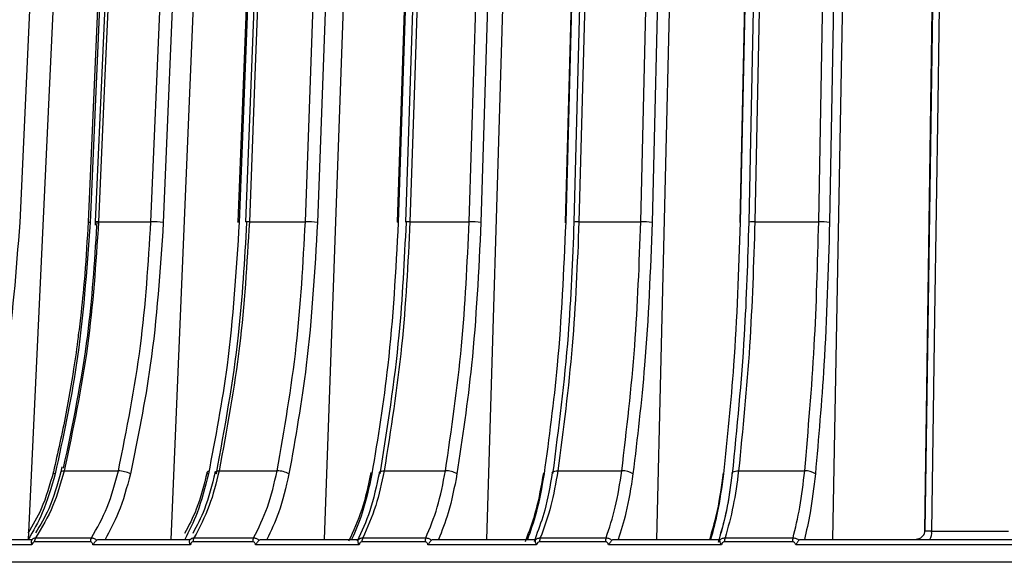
# Model space of a CAD drawing. Header units: millimetres. Extents: x -210 to 108, y -697 to -158.
# Tile 14 of 24: x -104 to -48, y -440 to -410. Entities that reach past the tile are written whole.
import ezdxf

# ---------------------------------------------------------------- set-up
doc = ezdxf.new("R2010")
doc.units = ezdxf.units.MM

msp = doc.modelspace()

# ---------------------------------------------------------------- linework, layer by layer
at = {"color": 7, "linetype": 'Continuous', "lineweight": 25}
for p, q in [((-103.558, -439.147), (-101.006, -384.334)), ((-95.449, -439.147), (-93.176, -384.334)), ((-86.741, -439.147), (-84.767, -384.334)), ((-77.513, -439.147), (-75.855, -384.334)), ((-67.847, -439.147), (-66.521, -384.334)), ((-57.831, -439.147), (-56.849, -384.334)), ((-99.767, -421.087), (-99.778, -421.264)), ((-99.672, -421.307), (-99.655, -421.11)), ((-99.582, -421.075), (-96.603, -421.075)), ((-91.01, -421.075), (-87.823, -421.075)), ((-81.879, -421.075), (-78.512, -421.075)), ((-72.271, -421.075), (-68.755, -421.075)), ((-62.273, -421.075), (-58.641, -421.075)), ((-101.665, -435.007), (-101.728, -435.301)), ((-101.537, -435.245), (-98.454, -435.245)), ((-92.729, -435.245), (-89.431, -435.245)), ((-83.346, -435.245), (-79.862, -435.245)), ((-73.473, -435.245), (-69.835, -435.245)), ((-63.199, -435.245), (-59.44, -435.245)), ((-52.618, -438.661), (-52.615, -438.647)), ((-52.229, -438.682), (-47.855, -438.682)), ((-108.141, -439.147), (-103.346, -439.147)), ((-100.049, -439.28), (-103.223, -439.28)), ((-103.162, -439.06), (-99.991, -439.06)), ((-99.547, -439.147), (-94.38, -439.147)), ((-90.816, -439.28), (-94.211, -439.28)), ((-94.158, -439.06), (-90.765, -439.06)), ((-90.315, -439.147), (-84.824, -439.147)), ((-81.025, -439.28), (-84.611, -439.28)), ((-84.566, -439.06), (-80.982, -439.06)), ((-80.531, -439.147), (-74.765, -439.147)), ((-74.706, -438.932), (-74.825, -439.287)), ((-70.765, -439.28), (-74.509, -439.28)), ((-74.472, -439.06), (-70.731, -439.06)), ((-70.282, -439.147), (-64.293, -439.147)), ((-60.129, -439.28), (-63.998, -439.28)), ((-63.969, -439.06), (-60.103, -439.06)), ((-59.661, -439.147), (-44.655, -439.147)), ((-103.367, -439.447), (-108.504, -439.447)), ((-94.366, -439.447), (-99.901, -439.447)), ((-84.775, -439.447), (-90.658, -439.447)), ((-74.681, -439.447), (-80.858, -439.447)), ((-64.175, -439.447), (-70.591, -439.447)), ((-44.695, -439.447), (-59.949, -439.447))]:
    msp.add_line(p, q, dxfattribs=at)
at = {"color": 7, "linetype": 'Continuous', "lineweight": 25, "flags": 128}
for points in [[(-102.304, -383.257), (-103.291, -404.454), (-104.066, -421.11)], [(-98.51, -383.233), (-99.318, -401.569), (-100.178, -421.087)], [(-98.396, -383.257), (-99.33, -404.454), (-100.064, -421.11)], [(-98.109, -383.234), (-98.912, -401.569), (-99.767, -421.087)], [(-97.924, -383.222), (-98.488, -396.092), (-98.852, -404.42), (-99.217, -412.748), (-99.582, -421.075)], [(-96.603, -421.075), (-96.069, -408.205), (-95.724, -399.878), (-95.379, -391.55), (-95.033, -383.222)], [(-94.332, -383.257), (-95.211, -404.454), (-95.902, -421.11)], [(-90.205, -383.235), (-90.916, -401.57), (-91.673, -421.088)], [(-90.121, -383.257), (-90.943, -404.454), (-91.589, -421.11)], [(-89.774, -383.235), (-90.48, -401.57), (-91.232, -421.088)], [(-89.552, -383.222), (-90.048, -396.092), (-90.369, -404.42), (-90.689, -412.748), (-91.01, -421.075)], [(-87.823, -421.075), (-87.36, -408.205), (-87.06, -399.878), (-86.76, -391.55), (-86.46, -383.222)], [(-85.771, -383.257), (-86.535, -404.454), (-87.135, -421.11)], [(-81.351, -383.236), (-81.959, -401.572), (-82.606, -421.09)], [(-81.294, -383.257), (-81.997, -404.454), (-82.549, -421.11)], [(-80.895, -383.236), (-81.498, -401.572), (-82.139, -421.09)], [(-80.634, -383.222), (-81.057, -396.092), (-81.331, -404.42), (-81.605, -412.748), (-81.879, -421.075)], [(-78.512, -421.075), (-78.123, -408.205), (-77.871, -399.878), (-77.62, -391.55), (-77.368, -383.222)], [(-76.698, -383.257), (-77.339, -404.454), (-77.843, -421.11)], [(-72.028, -383.238), (-72.528, -401.573), (-73.059, -421.091)], [(-71.995, -383.257), (-72.573, -404.454), (-73.026, -421.11)], [(-71.551, -383.238), (-72.045, -401.573), (-72.571, -421.091)], [(-71.251, -383.222), (-71.597, -396.092), (-71.822, -404.42), (-72.046, -412.748), (-72.271, -421.075)], [(-68.755, -421.075), (-68.444, -408.205), (-68.243, -399.878), (-68.041, -391.55), (-67.84, -383.222)], [(-67.195, -383.257), (-67.708, -404.454), (-68.111, -421.11)], [(-62.321, -383.239), (-62.708, -401.575), (-63.119, -421.093)], [(-62.309, -383.257), (-62.756, -404.454), (-63.107, -421.11)], [(-61.828, -383.239), (-62.208, -401.575), (-62.613, -421.093)], [(-61.487, -383.222), (-61.754, -396.092), (-61.927, -404.42), (-62.1, -412.748), (-62.273, -421.075)], [(-58.641, -421.075), (-58.41, -408.205), (-58.261, -399.878), (-58.112, -391.55), (-57.963, -383.222)], [(-57.348, -383.257), (-57.728, -404.454), (-58.026, -421.11)], [(-52.615, -438.647), (-52.169, -407.629), (-51.818, -383.257)], [(-51.812, -383.241), (-52.201, -410.265), (-52.609, -438.663)], [(-51.431, -383.222), (-51.702, -402.078), (-51.878, -414.28), (-52.053, -426.481), (-52.229, -438.682)], [(-91.589, -421.11), (-91.636, -421.103), (-91.665, -421.097), (-91.675, -421.091), (-91.673, -421.088)], [(-82.549, -421.11), (-82.587, -421.103), (-82.607, -421.097), (-82.608, -421.091), (-82.606, -421.09)], [(-73.026, -421.11), (-73.056, -421.103), (-73.066, -421.097), (-73.059, -421.091)], [(-72.539, -421.11), (-72.568, -421.103), (-72.578, -421.097), (-72.571, -421.091)], [(-63.107, -421.11), (-63.127, -421.103), (-63.129, -421.097), (-63.119, -421.093)], [(-62.602, -421.11), (-62.622, -421.103), (-62.623, -421.097), (-62.613, -421.093)], [(-102.051, -435.421), (-102.101, -435.387), (-102.135, -435.354), (-102.151, -435.323), (-102.15, -435.3)], [(-101.728, -435.301), (-101.726, -435.296), (-101.704, -435.274), (-101.664, -435.258), (-101.608, -435.248), (-101.537, -435.245)], [(-93.338, -435.421), (-93.381, -435.387), (-93.407, -435.354), (-93.414, -435.323), (-93.412, -435.315)], [(-92.886, -435.421), (-92.929, -435.387), (-92.954, -435.354), (-92.961, -435.323), (-92.948, -435.296), (-92.917, -435.274), (-92.869, -435.258), (-92.806, -435.248), (-92.729, -435.245)], [(-83.566, -435.421), (-83.601, -435.387), (-83.617, -435.354), (-83.615, -435.323), (-83.594, -435.296), (-83.554, -435.274), (-83.499, -435.258), (-83.428, -435.248), (-83.346, -435.245)], [(-73.753, -435.421), (-73.78, -435.387), (-73.788, -435.354), (-73.777, -435.323), (-73.747, -435.296), (-73.699, -435.274), (-73.636, -435.258), (-73.56, -435.248), (-73.473, -435.245)], [(-63.538, -435.421), (-63.556, -435.387), (-63.555, -435.354), (-63.535, -435.323), (-63.497, -435.296), (-63.442, -435.274), (-63.372, -435.258), (-63.29, -435.248), (-63.199, -435.245)]]:
    msp.add_lwpolyline(points, dxfattribs=at)
at = {"color": 7, "linetype": 'Continuous', "lineweight": 25}
for centre, radius, start, end in [((-100.08, -420.894), 0.216, 242.9757, 274.0476), ((-99.634, -421.743), 0.67, 85.5785, 101.4802), ((-96.609, -428.328), 7.253, 84.4076, 89.954), ((-91.065, -422.037), 0.963, 86.7083, 99.9768), ((-87.799, -427.484), 6.408, 84.0466, 90.2126), ((-81.936, -422.395), 1.321, 87.4964, 98.8456), ((-78.463, -426.628), 5.553, 83.5875, 90.5112), ((-72.345, -422.52), 1.446, 87.0615, 99.0039), ((-68.684, -425.776), 4.701, 82.9973, 90.8748), ((-62.348, -422.952), 1.878, 87.7051, 98.1319), ((-58.55, -424.945), 3.871, 82.2254, 91.3413), ((-98.469, -436.711), 1.466, 61.6123, 89.4263), ((-93.302, -435.386), 0.131, 93.7659, 147.3259), ((-89.417, -436.563), 1.318, 60.0252, 90.5971), ((-79.823, -436.411), 1.167, 58.0442, 91.8858), ((-69.775, -436.259), 1.016, 55.5644, 93.3659), ((-59.362, -436.108), 0.867, 52.4415, 95.1337), ((-52.865, -438.787), 0.645, 326.0032, 9.3858), ((-102.825, -439.271), 0.398, 147.9393, 181.2873), ((-99.638, -439.27), 0.411, 149.1734, 181.3144), ((-93.772, -439.269), 0.44, 151.4865, 181.3403), ((-90.357, -439.269), 0.459, 152.8566, 181.3413), ((-84.11, -439.268), 0.501, 155.4057, 181.3171), ((-80.494, -439.268), 0.531, 156.9045, 181.2884), ((-73.912, -439.267), 0.597, 159.6723, 181.2098), ((-70.119, -439.267), 0.646, 161.2874, 181.1501), ((-63.237, -439.266), 0.761, 164.2471, 181.0175), ((-59.278, -439.266), 0.851, 165.9607, 180.9288)]:
    msp.add_arc(centre, radius, start, end, dxfattribs=at)
for points, knots in [([(-104.066, -421.11), (-104.269, -423.843), (-104.632, -428.727), (-105.696, -433.375), (-106.164, -435.421)], [0, 0, 0, 0, 0.559687, 1, 1, 1, 1]), ([(-100.064, -421.11), (-100.257, -423.843), (-100.601, -428.727), (-101.607, -433.375), (-102.051, -435.421)], [0, 0, 0, 0, 0.559687, 1, 1, 1, 1]), ([(-101.571, -435.096), (-101.048, -432.592), (-100.108, -428.097), (-99.806, -423.392), (-99.672, -421.307)], [0, 0, 0, 0, 0.557039, 1, 1, 1, 1]), ([(-99.582, -421.075), (-99.74, -423.446), (-100.063, -428.282), (-101.04, -432.894), (-101.537, -435.245)], [0, 0, 0, 0, 0.490197, 1, 1, 1, 1]), ([(-100.178, -421.087), (-100.232, -422.079), (-100.327, -423.794), (-100.536, -425.947), (-100.679, -427.104), (-100.734, -427.55)], [0, 0, 0, 0, 0.457838, 0.79108, 1, 1, 1, 1]), ([(-98.454, -435.245), (-97.983, -432.894), (-97.058, -428.282), (-96.753, -423.446), (-96.603, -421.075)], [0, 0, 0, 0, 0.509803, 1, 1, 1, 1]), ([(-95.902, -421.11), (-96.083, -423.843), (-96.407, -428.727), (-97.354, -433.375), (-97.772, -435.421)], [0, 0, 0, 0, 0.559687, 1, 1, 1, 1]), ([(-91.589, -421.11), (-91.758, -423.843), (-92.061, -428.727), (-92.947, -433.375), (-93.338, -435.421)], [0, 0, 0, 0, 0.559687, 1, 1, 1, 1]), ([(-92.886, -435.421), (-92.406, -432.81), (-91.548, -428.144), (-91.271, -423.26), (-91.15, -421.11)], [0, 0, 0, 0, 0.559687, 1, 1, 1, 1]), ([(-91.01, -421.075), (-91.149, -423.446), (-91.433, -428.282), (-92.292, -432.894), (-92.729, -435.245)], [0, 0, 0, 0, 0.490197, 1, 1, 1, 1]), ([(-89.431, -435.245), (-89.021, -432.894), (-88.218, -428.282), (-87.953, -423.446), (-87.823, -421.075)], [0, 0, 0, 0, 0.509803, 1, 1, 1, 1]), ([(-87.135, -421.11), (-87.292, -423.843), (-87.573, -428.727), (-88.396, -433.375), (-88.758, -435.421)], [0, 0, 0, 0, 0.559687, 1, 1, 1, 1]), ([(-82.549, -421.11), (-82.694, -423.843), (-82.953, -428.727), (-83.71, -433.375), (-84.044, -435.421)], [0, 0, 0, 0, 0.5596873, 1, 1, 1, 1]), ([(-83.566, -435.421), (-83.156, -432.81), (-82.423, -428.144), (-82.188, -423.26), (-82.084, -421.11)], [0, 0, 0, 0, 0.559687, 1, 1, 1, 1]), ([(-81.879, -421.075), (-81.997, -423.446), (-82.24, -428.282), (-82.973, -432.894), (-83.346, -435.245)], [0, 0, 0, 0, 0.490197, 1, 1, 1, 1]), ([(-79.862, -435.245), (-79.518, -432.894), (-78.844, -428.282), (-78.622, -423.446), (-78.512, -421.075)], [0, 0, 0, 0, 0.509803, 1, 1, 1, 1]), ([(-77.843, -421.11), (-77.975, -423.843), (-78.211, -428.727), (-78.902, -433.375), (-79.206, -435.421)], [0, 0, 0, 0, 0.559687, 1, 1, 1, 1]), ([(-73.026, -421.11), (-73.145, -423.843), (-73.358, -428.727), (-73.98, -433.375), (-74.254, -435.421)], [0, 0, 0, 0, 0.559687, 1, 1, 1, 1]), ([(-73.753, -435.421), (-73.417, -432.81), (-72.817, -428.144), (-72.624, -423.26), (-72.539, -421.11)], [0, 0, 0, 0, 0.559687, 1, 1, 1, 1]), ([(-72.271, -421.075), (-72.368, -423.446), (-72.566, -428.282), (-73.167, -432.894), (-73.473, -435.245)], [0, 0, 0, 0, 0.4901968, 1, 1, 1, 1]), ([(-69.835, -435.245), (-69.56, -432.894), (-69.021, -428.282), (-68.843, -423.446), (-68.755, -421.075)], [0, 0, 0, 0, 0.509803, 1, 1, 1, 1]), ([(-68.111, -421.11), (-68.216, -423.843), (-68.405, -428.727), (-68.957, -433.375), (-69.201, -435.421)], [0, 0, 0, 0, 0.5596873, 1, 1, 1, 1]), ([(-63.107, -421.11), (-63.199, -423.843), (-63.363, -428.727), (-63.845, -433.375), (-64.057, -435.421)], [0, 0, 0, 0, 0.559687, 1, 1, 1, 1]), ([(-63.538, -435.421), (-63.279, -432.81), (-62.817, -428.144), (-62.668, -423.26), (-62.602, -421.11)], [0, 0, 0, 0, 0.5596873, 1, 1, 1, 1]), ([(-62.273, -421.075), (-62.348, -423.446), (-62.5, -428.282), (-62.963, -432.894), (-63.199, -435.245)], [0, 0, 0, 0, 0.490197, 1, 1, 1, 1]), ([(-59.44, -435.245), (-59.236, -432.894), (-58.837, -428.282), (-58.705, -423.446), (-58.641, -421.075)], [0, 0, 0, 0, 0.509803, 1, 1, 1, 1]), ([(-58.026, -421.11), (-58.105, -423.843), (-58.244, -428.727), (-58.654, -433.375), (-58.834, -435.421)], [0, 0, 0, 0, 0.5596873, 1, 1, 1, 1]), ([(-100.734, -427.55), (-100.737, -427.577), (-100.813, -428.211), (-101.034, -429.703), (-101.467, -432.279), (-101.903, -434.208), (-102.15, -435.301)], [0, 0, 0, 0, 0.010078, 0.239678, 0.569044, 1, 1, 1, 1]), ([(-102.151, -435.305), (-102.355, -436.036), (-102.715, -437.328), (-103.331, -438.339), (-103.598, -438.777)], [0, 0, 0, 0, 0.565886, 1, 1, 1, 1]), ([(-102.051, -435.421), (-102.268, -436.185), (-102.657, -437.552), (-103.298, -438.659), (-103.581, -439.147)], [0, 0, 0, 0, 0.558156, 1, 1, 1, 1]), ([(-101.729, -435.305), (-101.932, -436.037), (-102.29, -437.329), (-102.902, -438.34), (-103.168, -438.779)], [0, 0, 0, 0, 0.565694, 1, 1, 1, 1]), ([(-101.537, -435.245), (-101.729, -435.928), (-102.127, -437.349), (-102.808, -438.475), (-103.162, -439.06)], [0, 0, 0, 0, 0.480094, 1, 1, 1, 1]), ([(-99.991, -439.06), (-99.668, -438.498), (-99.022, -437.376), (-98.643, -435.955), (-98.454, -435.245)], [0, 0, 0, 0, 0.5, 1, 1, 1, 1]), ([(-97.772, -435.421), (-97.976, -436.185), (-98.343, -437.552), (-98.946, -438.659), (-99.212, -439.147)], [0, 0, 0, 0, 0.558156, 1, 1, 1, 1]), ([(-93.413, -435.318), (-93.593, -436.052), (-93.91, -437.348), (-94.454, -438.362), (-94.69, -438.801)], [0, 0, 0, 0, 0.565876, 1, 1, 1, 1]), ([(-93.338, -435.421), (-93.529, -436.185), (-93.872, -437.552), (-94.436, -438.659), (-94.685, -439.147)], [0, 0, 0, 0, 0.558156, 1, 1, 1, 1]), ([(-92.96, -435.319), (-93.139, -436.053), (-93.454, -437.349), (-93.994, -438.362), (-94.228, -438.801)], [0, 0, 0, 0, 0.566212, 1, 1, 1, 1]), ([(-92.729, -435.245), (-92.898, -435.928), (-93.248, -437.349), (-93.847, -438.475), (-94.158, -439.06)], [0, 0, 0, 0, 0.480094, 1, 1, 1, 1]), ([(-90.765, -439.06), (-90.485, -438.498), (-89.923, -437.376), (-89.595, -435.955), (-89.431, -435.245)], [0, 0, 0, 0, 0.5, 1, 1, 1, 1]), ([(-88.758, -435.421), (-88.936, -436.185), (-89.254, -437.552), (-89.778, -438.659), (-90.009, -439.147)], [0, 0, 0, 0, 0.558156, 1, 1, 1, 1]), ([(-84.098, -435.335), (-84.254, -436.066), (-84.568, -437.533), (-85.1, -438.675), (-85.367, -439.248)], [0, 0, 0, 0, 0.498045, 1, 1, 1, 1]), ([(-84.044, -435.421), (-84.208, -436.185), (-84.501, -437.552), (-84.983, -438.659), (-85.196, -439.147)], [0, 0, 0, 0, 0.558156, 1, 1, 1, 1]), ([(-83.618, -435.336), (-83.78, -436.092), (-84.093, -437.558), (-84.621, -438.697), (-84.877, -439.249)], [0, 0, 0, 0, 0.515281, 1, 1, 1, 1]), ([(-83.346, -435.245), (-83.49, -435.928), (-83.789, -437.349), (-84.3, -438.475), (-84.566, -439.06)], [0, 0, 0, 0, 0.480094, 1, 1, 1, 1]), ([(-80.982, -439.06), (-80.747, -438.498), (-80.275, -437.376), (-80, -435.955), (-79.862, -435.245)], [0, 0, 0, 0, 0.5, 1, 1, 1, 1]), ([(-79.206, -435.421), (-79.355, -436.185), (-79.622, -437.552), (-80.062, -438.659), (-80.256, -439.147)], [0, 0, 0, 0, 0.558156, 1, 1, 1, 1]), ([(-74.29, -435.35), (-74.419, -436.087), (-74.678, -437.56), (-75.118, -438.71), (-75.338, -439.285)], [0, 0, 0, 0, 0.500023, 1, 1, 1, 1]), ([(-74.254, -435.421), (-74.389, -436.185), (-74.629, -437.552), (-75.026, -438.659), (-75.201, -439.147)], [0, 0, 0, 0, 0.558156, 1, 1, 1, 1]), ([(-73.788, -435.351), (-73.914, -436.091), (-74.143, -437.425), (-74.532, -438.468), (-74.706, -438.932)], [0, 0, 0, 0, 0.554518, 1, 1, 1, 1]), ([(-73.473, -435.245), (-73.591, -435.928), (-73.836, -437.349), (-74.255, -438.475), (-74.472, -439.06)], [0, 0, 0, 0, 0.480094, 1, 1, 1, 1]), ([(-70.731, -439.06), (-70.542, -438.498), (-70.165, -437.376), (-69.945, -435.955), (-69.835, -435.245)], [0, 0, 0, 0, 0.5, 1, 1, 1, 1]), ([(-69.201, -435.421), (-69.32, -436.185), (-69.534, -437.552), (-69.885, -438.659), (-70.041, -439.147)], [0, 0, 0, 0, 0.558156, 1, 1, 1, 1]), ([(-64.077, -435.361), (-64.177, -436.104), (-64.369, -437.526), (-64.696, -438.638), (-64.853, -439.17)], [0, 0, 0, 0, 0.522228, 1, 1, 1, 1]), ([(-64.077, -435.361), (-64.176, -436.106), (-64.356, -437.449), (-64.663, -438.501), (-64.8, -438.97)], [0, 0, 0, 0, 0.554011, 1, 1, 1, 1]), ([(-64.057, -435.421), (-64.161, -436.185), (-64.347, -437.552), (-64.653, -438.659), (-64.789, -439.147)], [0, 0, 0, 0, 0.558156, 1, 1, 1, 1]), ([(-63.557, -435.362), (-63.656, -436.103), (-63.855, -437.587), (-64.193, -438.748), (-64.363, -439.328)], [0, 0, 0, 0, 0.499714, 1, 1, 1, 1]), ([(-63.557, -435.362), (-63.655, -436.106), (-63.832, -437.45), (-64.135, -438.502), (-64.27, -438.971)], [0, 0, 0, 0, 0.5539924, 1, 1, 1, 1]), ([(-63.199, -435.245), (-63.29, -435.928), (-63.479, -437.349), (-63.802, -438.475), (-63.969, -439.06)], [0, 0, 0, 0, 0.480094, 1, 1, 1, 1]), ([(-60.103, -439.06), (-59.964, -438.498), (-59.684, -437.376), (-59.521, -435.955), (-59.44, -435.245)], [0, 0, 0, 0, 0.5, 1, 1, 1, 1]), ([(-58.834, -435.421), (-58.922, -436.185), (-59.08, -437.552), (-59.341, -438.659), (-59.456, -439.147)], [0, 0, 0, 0, 0.558156, 1, 1, 1, 1]), ([(-52.618, -438.661), (-52.625, -438.723), (-52.636, -438.817), (-52.701, -438.932), (-52.77, -439.01), (-52.856, -439.073), (-52.947, -439.117), (-53.035, -439.143), (-53.081, -439.146), (-53.104, -439.147)], [0, 0, 0, 0, 0.2108882, 0.3237967, 0.4421753, 0.5681869, 0.703421, 0.848108, 1, 1, 1, 1]), ([(-52.229, -438.682), (-52.291, -438.681), (-52.417, -438.68), (-52.56, -438.673), (-52.599, -438.665), (-52.618, -438.661)], [0, 0, 0, 0, 0.332843, 0.666035, 1, 1, 1, 1]), ([(-103.39, -439.187), (-103.398, -439.203), (-103.415, -439.233), (-103.418, -439.298), (-103.405, -439.372), (-103.38, -439.422), (-103.367, -439.447)], [0, 0, 0, 0, 0.236075, 0.479693, 0.733544, 1, 1, 1, 1]), ([(-103.39, -439.187), (-103.362, -439.153), (-103.32, -439.101), (-103.236, -439.065), (-103.187, -439.061), (-103.162, -439.06)], [0, 0, 0, 0, 0.480439, 0.736529, 1, 1, 1, 1]), ([(-103.346, -439.147), (-103.352, -439.149), (-103.363, -439.152), (-103.381, -439.176), (-103.39, -439.187)], [0, 0, 0, 0, 0.501334, 1, 1, 1, 1]), ([(-103.223, -439.28), (-103.242, -439.284), (-103.281, -439.292), (-103.336, -439.352), (-103.355, -439.411), (-103.367, -439.447)], [0, 0, 0, 0, 0.279609, 0.560001, 1, 1, 1, 1]), ([(-99.901, -439.447), (-99.908, -439.424), (-99.922, -439.377), (-99.958, -439.323), (-100.002, -439.287), (-100.033, -439.282), (-100.049, -439.28)], [0, 0, 0, 0, 0.281116, 0.559961, 0.780263, 1, 1, 1, 1]), ([(-99.991, -439.06), (-99.964, -439.061), (-99.912, -439.065), (-99.807, -439.101), (-99.735, -439.153), (-99.689, -439.187)], [0, 0, 0, 0, 0.263471, 0.5195608, 1, 1, 1, 1]), ([(-99.689, -439.187), (-99.708, -439.203), (-99.747, -439.233), (-99.803, -439.298), (-99.855, -439.372), (-99.885, -439.422), (-99.901, -439.447)], [0, 0, 0, 0, 0.236075, 0.479693, 0.733544, 1, 1, 1, 1]), ([(-99.689, -439.187), (-99.667, -439.176), (-99.624, -439.152), (-99.572, -439.149), (-99.547, -439.147)], [0, 0, 0, 0, 0.498932, 1, 1, 1, 1]), ([(-94.409, -439.187), (-94.415, -439.203), (-94.428, -439.233), (-94.425, -439.298), (-94.407, -439.372), (-94.38, -439.422), (-94.366, -439.447)], [0, 0, 0, 0, 0.236075, 0.479693, 0.733544, 1, 1, 1, 1]), ([(-94.409, -439.187), (-94.377, -439.153), (-94.329, -439.101), (-94.237, -439.065), (-94.185, -439.061), (-94.158, -439.06)], [0, 0, 0, 0, 0.480439, 0.736529, 1, 1, 1, 1]), ([(-94.38, -439.147), (-94.383, -439.149), (-94.389, -439.152), (-94.402, -439.176), (-94.409, -439.187)], [0, 0, 0, 0, 0.501334, 1, 1, 1, 1]), ([(-94.211, -439.28), (-94.232, -439.284), (-94.273, -439.292), (-94.332, -439.352), (-94.353, -439.411), (-94.366, -439.447)], [0, 0, 0, 0, 0.279609, 0.560001, 1, 1, 1, 1]), ([(-90.658, -439.447), (-90.665, -439.424), (-90.68, -439.377), (-90.719, -439.323), (-90.766, -439.287), (-90.799, -439.282), (-90.816, -439.28)], [0, 0, 0, 0, 0.281116, 0.559961, 0.780263, 1, 1, 1, 1]), ([(-90.765, -439.06), (-90.737, -439.061), (-90.681, -439.065), (-90.571, -439.101), (-90.497, -439.153), (-90.449, -439.187)], [0, 0, 0, 0, 0.263471, 0.5195608, 1, 1, 1, 1]), ([(-90.449, -439.187), (-90.467, -439.203), (-90.503, -439.233), (-90.557, -439.298), (-90.61, -439.372), (-90.641, -439.422), (-90.658, -439.447)], [0, 0, 0, 0, 0.236075, 0.479693, 0.733544, 1, 1, 1, 1]), ([(-90.449, -439.187), (-90.429, -439.176), (-90.389, -439.152), (-90.34, -439.149), (-90.315, -439.147)], [0, 0, 0, 0, 0.498932, 1, 1, 1, 1]), ([(-84.838, -439.187), (-84.842, -439.203), (-84.85, -439.233), (-84.842, -439.298), (-84.819, -439.372), (-84.79, -439.422), (-84.775, -439.447)], [0, 0, 0, 0, 0.236075, 0.479693, 0.733544, 1, 1, 1, 1]), ([(-84.838, -439.187), (-84.803, -439.153), (-84.749, -439.101), (-84.65, -439.065), (-84.594, -439.061), (-84.566, -439.06)], [0, 0, 0, 0, 0.480439, 0.736529, 1, 1, 1, 1]), ([(-84.824, -439.147), (-84.825, -439.149), (-84.825, -439.152), (-84.834, -439.176), (-84.838, -439.187)], [0, 0, 0, 0, 0.501334, 1, 1, 1, 1]), ([(-84.611, -439.28), (-84.633, -439.284), (-84.677, -439.292), (-84.739, -439.352), (-84.761, -439.411), (-84.775, -439.447)], [0, 0, 0, 0, 0.279609, 0.560001, 1, 1, 1, 1]), ([(-80.858, -439.447), (-80.866, -439.424), (-80.882, -439.377), (-80.923, -439.323), (-80.972, -439.287), (-81.007, -439.282), (-81.025, -439.28)], [0, 0, 0, 0, 0.281116, 0.559961, 0.780263, 1, 1, 1, 1]), ([(-80.982, -439.06), (-80.953, -439.061), (-80.894, -439.065), (-80.779, -439.101), (-80.704, -439.153), (-80.655, -439.187)], [0, 0, 0, 0, 0.263471, 0.5195608, 1, 1, 1, 1]), ([(-80.655, -439.187), (-80.671, -439.203), (-80.705, -439.233), (-80.756, -439.298), (-80.808, -439.372), (-80.841, -439.422), (-80.858, -439.447)], [0, 0, 0, 0, 0.236075, 0.479693, 0.733544, 1, 1, 1, 1]), ([(-80.655, -439.187), (-80.637, -439.176), (-80.6, -439.152), (-80.554, -439.149), (-80.531, -439.147)], [0, 0, 0, 0, 0.498932, 1, 1, 1, 1]), ([(-74.763, -439.187), (-74.765, -439.203), (-74.768, -439.233), (-74.755, -439.298), (-74.728, -439.372), (-74.697, -439.422), (-74.681, -439.447)], [0, 0, 0, 0, 0.236075, 0.479693, 0.733544, 1, 1, 1, 1]), ([(-74.765, -439.147), (-74.763, -439.149), (-74.758, -439.152), (-74.761, -439.176), (-74.763, -439.187)], [0, 0, 0, 0, 0.501334, 1, 1, 1, 1]), ([(-74.763, -439.187), (-74.725, -439.153), (-74.666, -439.101), (-74.561, -439.065), (-74.502, -439.061), (-74.472, -439.06)], [0, 0, 0, 0, 0.480439, 0.736529, 1, 1, 1, 1]), ([(-74.509, -439.28), (-74.532, -439.284), (-74.578, -439.292), (-74.644, -439.352), (-74.667, -439.411), (-74.681, -439.447)], [0, 0, 0, 0, 0.279609, 0.560001, 1, 1, 1, 1]), ([(-70.591, -439.447), (-70.599, -439.424), (-70.616, -439.377), (-70.658, -439.323), (-70.71, -439.287), (-70.746, -439.282), (-70.765, -439.28)], [0, 0, 0, 0, 0.281116, 0.559961, 0.780263, 1, 1, 1, 1]), ([(-70.731, -439.06), (-70.7, -439.061), (-70.639, -439.065), (-70.521, -439.101), (-70.445, -439.153), (-70.396, -439.187)], [0, 0, 0, 0, 0.263471, 0.519561, 1, 1, 1, 1]), ([(-70.396, -439.187), (-70.41, -439.203), (-70.44, -439.233), (-70.489, -439.298), (-70.539, -439.372), (-70.574, -439.422), (-70.591, -439.447)], [0, 0, 0, 0, 0.236075, 0.479693, 0.733544, 1, 1, 1, 1]), ([(-70.396, -439.187), (-70.379, -439.176), (-70.346, -439.152), (-70.303, -439.149), (-70.282, -439.147)], [0, 0, 0, 0, 0.498932, 1, 1, 1, 1]), ([(-64.293, -439.147), (-64.288, -439.149), (-64.278, -439.152), (-64.277, -439.176), (-64.276, -439.187)], [0, 0, 0, 0, 0.501334, 1, 1, 1, 1]), ([(-64.276, -439.187), (-64.235, -439.153), (-64.172, -439.101), (-64.062, -439.065), (-64, -439.061), (-63.969, -439.06)], [0, 0, 0, 0, 0.480439, 0.736529, 1, 1, 1, 1]), ([(-64.276, -439.187), (-64.275, -439.203), (-64.275, -439.233), (-64.256, -439.298), (-64.224, -439.372), (-64.192, -439.422), (-64.175, -439.447)], [0, 0, 0, 0, 0.236075, 0.479693, 0.733544, 1, 1, 1, 1]), ([(-63.998, -439.28), (-64.022, -439.284), (-64.069, -439.292), (-64.137, -439.352), (-64.161, -439.411), (-64.175, -439.447)], [0, 0, 0, 0, 0.279609, 0.560001, 1, 1, 1, 1]), ([(-59.949, -439.447), (-59.958, -439.424), (-59.975, -439.377), (-60.019, -439.323), (-60.072, -439.287), (-60.11, -439.282), (-60.129, -439.28)], [0, 0, 0, 0, 0.281116, 0.559961, 0.780263, 1, 1, 1, 1]), ([(-60.103, -439.06), (-60.071, -439.061), (-60.009, -439.065), (-59.889, -439.101), (-59.813, -439.153), (-59.763, -439.187)], [0, 0, 0, 0, 0.263471, 0.5195608, 1, 1, 1, 1]), ([(-59.763, -439.187), (-59.776, -439.203), (-59.802, -439.233), (-59.847, -439.298), (-59.897, -439.372), (-59.932, -439.422), (-59.949, -439.447)], [0, 0, 0, 0, 0.236075, 0.479693, 0.733544, 1, 1, 1, 1]), ([(-59.763, -439.187), (-59.748, -439.176), (-59.719, -439.152), (-59.681, -439.149), (-59.661, -439.147)], [0, 0, 0, 0, 0.498932, 1, 1, 1, 1]), ([(-52.675, -438.874), (-52.677, -438.877), (-52.685, -438.897), (-52.694, -438.913), (-52.702, -438.926)], [0, 0, 0, 0, 0.191664, 1, 1, 1, 1]), ([(-29.233, -440.447), (-32.155, -440.447), (-38.21, -440.447), (-47.571, -440.447), (-57.478, -440.447), (-67.054, -440.447), (-76.177, -440.447), (-84.756, -440.447), (-93.398, -440.447), (-101.527, -440.447), (-109.07, -440.447), (-115.981, -440.447), (-122.556, -440.447), (-128.683, -440.447), (-134.248, -440.447), (-139.044, -440.447), (-143.017, -440.447), (-146.145, -440.447), (-148.414, -440.447), (-149.858, -440.447), (-150.037, -440.447), (-150.127, -440.447)], [0, 0, 0, 0, 0.046163, 0.09566, 0.1487, 0.205472, 0.252807, 0.302603, 0.35489, 0.409671, 0.458089, 0.508233, 0.560035, 0.613399, 0.6682, 0.724286, 0.778188, 0.832904, 0.888247, 0.944016, 1, 1, 1, 1])]:
    msp.add_open_spline(points, degree=3, knots=knots, dxfattribs=at)

doc.saveas('drawing.dxf')
